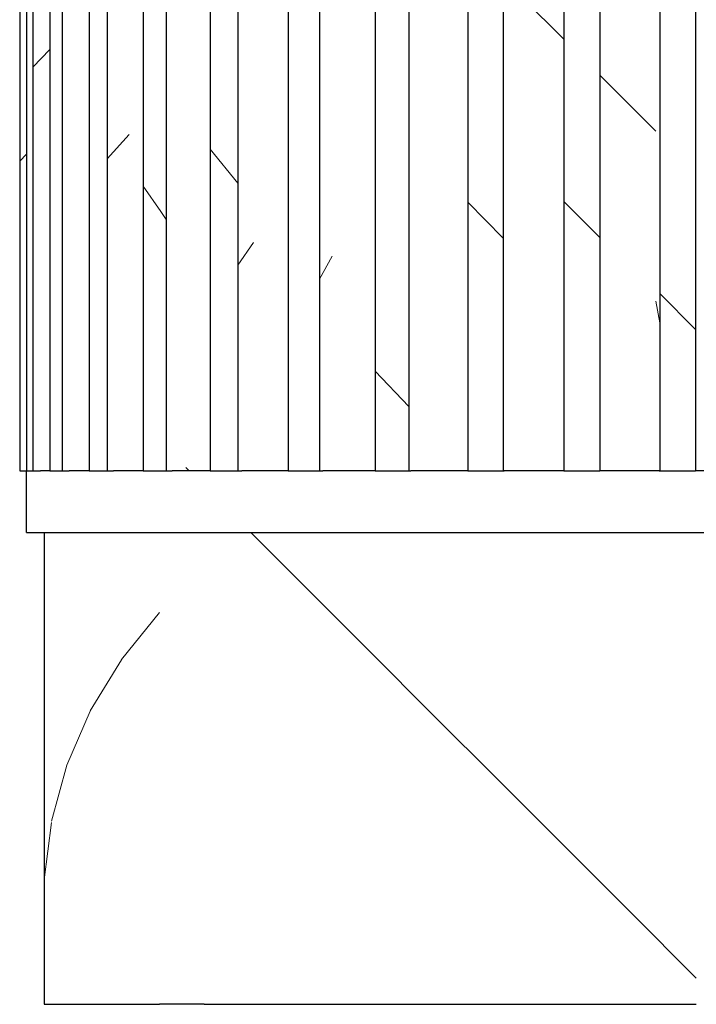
# Model space of a CAD drawing. Header units: millimetres. Extents: x -13131571 to -13125242, y -52286 to -49344.
# Tile 17 of 34: x -13126499 to -13126439, y -52076 to -51990. Entities that reach past the tile are written whole.
import ezdxf

# ---------------------------------------------------------------- set-up
doc = ezdxf.new("R2010")
doc.units = ezdxf.units.MM
doc.header["$MEASUREMENT"] = 0
doc.layers.add('FACADE latérale Meuble 8_6_0', color=7, linetype='Continuous')
pattern_1 = [(60.89434, (-13111829.713, -52086.485), (-19.683105, 35.35534), [])]
pattern_2 = [(50.98553, (-13154646.71, -52086.485), (-28.64497, 35.35534), [])]
pattern_3 = [(55.1063, (-13128948.21, -52086.485), (-24.6584, 35.35534), [])]
pattern_4 = [(46.33649, (-13218726.163, -52086.485), (-33.74324, 35.35534), [])]
pattern_5 = [(68.69542, (-13105356.498, -52086.485), (-13.787725, 35.35534), [])]
pattern_6 = [(124.724252, (-13245566.45, -52086.485), (24.503344, 35.355339), [])]
pattern_7 = [(78.54947, (-13110309.195, -52086.485), (-7.161339, 35.355339), [])]
pattern_8 = [(51.03865, (-13210172.517, -52086.485), (-28.590724, 35.35534), [])]
pattern_9 = [(135, (-13273727.386, -52086.485), (35.355339, 35.355339), [])]
pattern_10 = [(58.65672, (-13189515.372, -52086.485), (-21.53298, 35.35534), [])]
pattern_11 = [(74.58783, (-13155020.325, -52086.485), (-9.746565, 35.355339), [])]
pattern_12 = [(66.51689, (-13171450.233, -52086.485), (-15.360546, 35.355339), [])]
pattern_13 = [(82.80563, (-13139557.853, -52086.485), (-4.4628886, 35.355339), [])]
pattern_14 = [(135, (-13273727.386, -52086.485), (35.355339, 35.355339), [])]
pattern_15 = [(135, (-13273727.386, -52086.485), (35.355339, 35.355339), [])]
pattern_16 = [(135, (-13273727.386, -52086.485), (35.355339, 35.355339), [])]
pattern_17 = [(135, (-13273727.386, -52086.485), (35.355339, 35.355339), [])]
pattern_18 = [(135, (-13273727.386, -52086.485), (35.355339, 35.355339), [])]
pattern_19 = [(135, (-13273727.386, -52086.485), (35.355339, 35.355339), [])]
pattern_20 = [(135, (-13273727.386, -52086.485), (35.355339, 35.355339), [])]

msp = doc.modelspace()

# ---------------------------------------------------------------- hatches: boundary and pattern name
at = {"layer": 'FACADE latérale Meuble 8_6_0', "linetype": 'Continuous', "lineweight": 5}
h = msp.add_hatch(dxfattribs=at)
h.set_pattern_fill('Brique_1_0006', color=1, style=0, pattern_type=2)
h.set_pattern_definition([(135, (-13273727.386, -52076.485), (35.355339, 35.355339), [])])
h.paths.add_polyline_path([(-13126471.209, -51701.727), (-13126468.407, -51701.727), (-13126468.407, -51752.527), (-13126471.209, -51752.527), (-13126471.209, -52029.713), (-13126467.889, -52029.713), (-13126467.889, -51426.595), (-13126471.209, -51426.595)])
h = msp.add_hatch(dxfattribs=at)
h.set_pattern_fill('Brique_1_0006', color=1, style=0, pattern_type=2)
h.set_pattern_definition([(135, (-13273727.386, -52076.485), (35.355339, 35.355339), [])])
h.paths.add_polyline_path([(-13126467.453, -51426.595), (-13126467.889, -51426.595), (-13126467.889, -52029.713), (-13126467.453, -52029.713)])
h = msp.add_hatch(dxfattribs=at)
h.set_pattern_fill('Brique_1_0006', color=1, style=0, pattern_type=2)
h.set_pattern_definition([(133.614975, (-13294835.38, -52086.485), (33.686059, 35.355339), [])])
h.paths.add_polyline_path([(-13126464.493, -51426.595), (-13126467.453, -51426.595), (-13126467.453, -52029.713), (-13126464.493, -52029.713)])
h = msp.add_hatch(dxfattribs=at)
h.set_pattern_fill('Brique_1_0006', color=1, style=0, pattern_type=2)
h.set_pattern_definition(pattern_5)
h.paths.add_polyline_path([(-13126464.493, -51426.595), (-13126464.493, -52029.713), (-13126463.726, -52029.713), (-13126463.726, -51426.595)])
h = msp.add_hatch(dxfattribs=at)
h.set_pattern_fill('Brique_1_0006', color=1, style=0, pattern_type=2)
h.set_pattern_definition(pattern_5)
h.paths.add_polyline_path([(-13126464.493, -51426.595), (-13126464.493, -52029.713), (-13126463.726, -52029.713), (-13126463.726, -51426.595)])
h = msp.add_hatch(dxfattribs=at)
h.set_pattern_fill('Brique_1_0006', color=1, style=0, pattern_type=2)
h.set_pattern_definition([(135, (-13273727.386, -52076.485), (35.355339, 35.355339), [])])
h.paths.add_polyline_path([(-13126463.726, -52029.713), (-13126462.371, -52029.713), (-13126462.371, -51426.595), (-13126463.726, -51426.595)])
h = msp.add_hatch(dxfattribs=at)
h.set_pattern_fill('Brique_1_0006', color=1, style=0, pattern_type=2)
h.set_pattern_definition([(135, (-13273727.386, -52076.485), (35.355339, 35.355339), [])])
h.paths.add_polyline_path([(-13126462.371, -51426.595), (-13126463.726, -51426.595), (-13126463.726, -52029.713), (-13126462.371, -52029.713), (-13126462.371, -51710.263), (-13126462.921, -51709.485), (-13126462.921, -51473.86), (-13126462.371, -51473.629)])
h = msp.add_hatch(dxfattribs=at)
h.set_pattern_fill('Brique_1_0006', color=1, style=0, pattern_type=2)
h.set_pattern_definition([(135, (-13273727.386, -52076.485), (35.355339, 35.355339), [])])
h.paths.add_polyline_path([(-13126459.316, -51426.595), (-13126462.371, -51426.595), (-13126462.371, -52029.713), (-13126459.316, -52029.713)])
h = msp.add_hatch(dxfattribs=at)
h.set_pattern_fill('Brique_1_0006', color=1, style=0, pattern_type=2)
h.set_pattern_definition([(134.657126, (-13289874.403, -52086.485), (34.9347, 35.355339), [])])
h.paths.add_polyline_path([(-13126456.213, -51426.595), (-13126459.316, -51426.595), (-13126459.316, -52029.713), (-13126456.213, -52029.713)])
h = msp.add_hatch(dxfattribs=at)
h.set_pattern_fill('Brique_1_0006', color=1, style=0, pattern_type=2)
h.set_pattern_definition(pattern_7)
h.paths.add_polyline_path([(-13126455.824, -51426.595), (-13126456.213, -51426.595), (-13126456.213, -52029.713), (-13126455.824, -52029.713)])
h = msp.add_hatch(dxfattribs=at)
h.set_pattern_fill('Brique_1_0006', color=1, style=0, pattern_type=2)
h.set_pattern_definition(pattern_7)
h.paths.add_polyline_path([(-13126455.824, -51426.595), (-13126456.213, -51426.595), (-13126456.213, -52029.713), (-13126455.824, -52029.713)])
h = msp.add_hatch(dxfattribs=at)
h.set_pattern_fill('Brique_1_0006', color=1, style=0, pattern_type=2)
h.set_pattern_definition([(135, (-13273727.386, -52076.485), (35.355339, 35.355339), [])])
h.paths.add_polyline_path([(-13126455.824, -52029.713), (-13126450.899, -52029.713), (-13126450.899, -51426.595), (-13126455.824, -51426.595)])
h = msp.add_hatch(dxfattribs=at)
h.set_pattern_fill('Brique_1_0006', color=1, style=0, pattern_type=2)
h.set_pattern_definition([(135, (-13273727.386, -52076.485), (35.355339, 35.355339), [])])
h.paths.add_polyline_path([(-13126455.824, -51426.595), (-13126455.824, -52029.713), (-13126450.899, -52029.713), (-13126450.899, -51726.487), (-13126454.429, -51721.495), (-13126454.429, -51471.953), (-13126450.899, -51471.609), (-13126450.899, -51426.595)])
h = msp.add_hatch(dxfattribs=at)
h.set_pattern_fill('Brique_1_0006', color=1, style=0, pattern_type=2)
h.set_pattern_definition([(134.999903, (-13274084.683, -52086.485), (35.355219, 35.355339), [])])
h.paths.add_polyline_path([(-13126447.746, -51426.595), (-13126450.899, -51426.595), (-13126450.899, -52029.713), (-13126447.746, -52029.713)])
h = msp.add_hatch(dxfattribs=at)
h.set_pattern_fill('Brique_1_0006', color=1, style=0, pattern_type=2)
h.set_pattern_definition([(135, (-13273727.386, -52076.485), (35.355339, 35.355339), [])])
h.paths.add_polyline_path([(-13126445.016, -51426.595), (-13126447.739, -51426.595), (-13126447.739, -52029.713), (-13126445.016, -52029.713)])
h = msp.add_hatch(dxfattribs=at)
h.set_pattern_fill('Brique_1_0006', color=1, style=0, pattern_type=2)
h.set_pattern_definition([(135, (-13273727.386, -52076.485), (35.355339, 35.355339), [])])
h.paths.add_polyline_path([(-13126447.739, -51426.595), (-13126447.739, -52029.713), (-13126445.016, -52029.713), (-13126445.016, -51734.807), (-13126445.715, -51733.819), (-13126445.715, -51471.895), (-13126445.016, -51471.934), (-13126445.016, -51426.595)])
h = msp.add_hatch(dxfattribs=at)
h.set_pattern_fill('Brique_1_0006', color=1, style=0, pattern_type=2)
h.set_pattern_definition([(135, (-13273727.386, -52076.485), (35.355339, 35.355339), [])])
h.paths.add_polyline_path([(-13126445.016, -52029.713), (-13126442.829, -52029.713), (-13126442.829, -51426.595), (-13126445.016, -51426.595)])
h = msp.add_hatch(dxfattribs=at)
h.set_pattern_fill('Brique_1_0006', color=1, style=0, pattern_type=2)
h.set_pattern_definition([(101.07989, (-13150799.74, -52086.485), (6.923556, 35.355339), [])])
h.paths.add_polyline_path([(-13126442.829, -51426.595), (-13126442.829, -52029.713), (-13126442.457, -52029.713), (-13126442.457, -51426.595)])
h = msp.add_hatch(dxfattribs=at)
h.set_pattern_fill('Brique_1_0006', color=1, style=0, pattern_type=2)
h.set_pattern_definition([(134.68015, (-13249370.1, -52086.485), (34.96279, 35.35534), [])])
h.paths.add_polyline_path([(-13126439.35, -51426.595), (-13126442.457, -51426.595), (-13126442.457, -52029.713), (-13126439.35, -52029.713)])
h = msp.add_hatch(dxfattribs=at)
h.set_pattern_fill('Brique_1_0006', color=1, style=0, pattern_type=2)
h.set_pattern_definition([(135, (-13273727.386, -52076.485), (35.355339, 35.355339), [])])
h.paths.add_polyline_path([(-13126439.268, -51426.595), (-13126439.35, -52029.713)])
h = msp.add_hatch(dxfattribs=at)
h.set_pattern_fill('Brique_1_0006', color=1, style=0, pattern_type=2)
h.set_pattern_definition([(135, (-13273727.386, -52076.485), (35.355339, 35.355339), [])])
h.paths.add_polyline_path([(-13126439.268, -51426.595), (-13126439.35, -52029.713)])
h = msp.add_hatch(dxfattribs=at)
h.set_pattern_fill('Brique_1_0006', color=1, style=0, pattern_type=2)
h.set_pattern_definition([(135, (-13273727.386, -52076.485), (35.355339, 35.355339), [])])
h.paths.add_polyline_path([(-13126468.407, -51752.527), (-13126471.209, -51752.527), (-13126471.209, -52029.713), (-13126467.889, -52029.713), (-13126467.889, -51702.459), (-13126468.407, -51701.727)])
h = msp.add_hatch(dxfattribs=at)
h.set_pattern_fill('Brique_1_0006', color=1, style=0, pattern_type=2)
h.set_pattern_definition([(135, (-13273727.386, -52076.485), (35.355339, 35.355339), [])])
h.paths.add_polyline_path([(-13126467.453, -51703.076), (-13126467.889, -51702.459), (-13126467.889, -52029.713), (-13126467.453, -52029.713)])
h = msp.add_hatch(dxfattribs=at)
h.set_pattern_fill('Brique_1_0006', color=1, style=0, pattern_type=2)
h.set_pattern_definition([(133.614975, (-13294835.38, -52086.485), (33.686059, 35.355339), [])])
h.paths.add_polyline_path([(-13126467.453, -51703.076), (-13126467.453, -52029.713), (-13126464.493, -52029.713), (-13126464.493, -51707.262)])
h = msp.add_hatch(dxfattribs=at)
h.set_pattern_fill('Brique_1_0006', color=1, style=0, pattern_type=2)
h.set_pattern_definition([(134.999903, (-13274084.683, -52086.485), (35.355219, 35.355339), [])])
h.paths.add_polyline_path([(-13126450.899, -52029.713), (-13126447.746, -52029.713), (-13126447.746, -51702.522), (-13126450.899, -51704.746)])
h = msp.add_hatch(dxfattribs=at)
h.set_pattern_fill('Brique_1_0006', color=1, style=0, pattern_type=2)
h.set_pattern_definition([(134.657126, (-13289874.403, -52086.485), (34.9347, 35.355339), [])])
h.paths.add_polyline_path([(-13126456.213, -51708.305), (-13126459.316, -51710.157), (-13126459.316, -52029.713), (-13126456.213, -52029.713)])
h = msp.add_hatch(dxfattribs=at)
h.set_pattern_fill('Brique_1_0006', color=1, style=0, pattern_type=2)
h.set_pattern_definition([(135, (-13273727.386, -52076.485), (35.355339, 35.355339), [])])
h.paths.add_polyline_path([(-13126462.371, -52029.713), (-13126459.316, -52029.713), (-13126459.316, -51714.583), (-13126462.371, -51710.263)])
h = msp.add_hatch(dxfattribs=at)
h.set_pattern_fill('Brique_1_0006', color=1, style=0, pattern_type=2)
h.set_pattern_definition([(135, (-13273727.386, -52076.485), (35.355339, 35.355339), [])])
h.paths.add_polyline_path([(-13126445.016, -52029.713), (-13126442.829, -52029.713), (-13126442.829, -51737.9), (-13126445.016, -51734.807)])
h = msp.add_hatch(dxfattribs=at)
h.set_pattern_fill('Brique_1_0006', color=1, style=0, pattern_type=2)
h.set_pattern_definition([(101.07989, (-13150799.74, -52086.485), (6.923556, 35.355339), [])])
h.paths.add_polyline_path([(-13126442.829, -52029.713), (-13126442.457, -52029.713), (-13126442.457, -51738.426), (-13126442.829, -51737.9)])
h = msp.add_hatch(dxfattribs=at)
h.set_pattern_fill('Brique_1_0006', color=1, style=0, pattern_type=2)
h.set_pattern_definition([(134.68015, (-13249370.1, -52086.485), (34.96279, 35.35534), [])])
h.paths.add_polyline_path([(-13126442.457, -52029.713), (-13126439.35, -52029.713), (-13126439.35, -51742.82), (-13126442.457, -51738.426)])
h = msp.add_hatch(dxfattribs=at)
h.set_pattern_fill('Brique_1_0006', color=1, style=0, pattern_type=2)
h.set_pattern_definition([(45.000097, (-13274084.544, -52086.485), (-35.355219, 35.355339), [])])
h.paths.add_polyline_path([(-13126498.628, -51752.527), (-13126498.628, -52029.713), (-13126498.025, -52029.713), (-13126498.025, -51752.527)])
h = msp.add_hatch(dxfattribs=at)
h.set_pattern_fill('Brique_1_0006', color=1, style=0, pattern_type=2)
h.set_pattern_definition([(45.000097, (-13274084.544, -52086.485), (-35.355219, 35.355339), [])])
h.paths.add_polyline_path([(-13126498.628, -51752.527), (-13126498.628, -52029.713), (-13126498.025, -52029.713), (-13126498.025, -51752.527)])
h = msp.add_hatch(dxfattribs=at)
h.set_pattern_fill('Brique_1_0006', color=1, style=0, pattern_type=2)
h.set_pattern_definition([(101.07989, (-13150846.906, -52086.485), (6.923556, 35.355339), [])])
h.paths.add_polyline_path([(-13126497.487, -51752.527), (-13126498.025, -51752.527), (-13126498.025, -52029.713), (-13126497.487, -52029.713)])
h = msp.add_hatch(dxfattribs=at)
h.set_pattern_fill('Brique_1_0006', color=1, style=0, pattern_type=2)
h.set_pattern_definition([(101.07989, (-13150846.906, -52086.485), (6.923556, 35.355339), [])])
h.paths.add_polyline_path([(-13126497.487, -51752.527), (-13126498.025, -51752.527), (-13126498.025, -52029.713), (-13126497.487, -52029.713)])
h = msp.add_hatch(dxfattribs=at)
h.set_pattern_fill('Brique_1_0006', color=1, style=0, pattern_type=2)
h.set_pattern_definition([(45.31985, (-13249377.966, -52086.485), (-34.96279, 35.35534), [])])
h.paths.add_polyline_path([(-13126497.487, -51752.527), (-13126497.487, -52029.713), (-13126495.974, -52029.713), (-13126495.974, -51752.527)])
h = msp.add_hatch(dxfattribs=at)
h.set_pattern_fill('Brique_1_0006', color=1, style=0, pattern_type=2)
h.set_pattern_definition([(45.31985, (-13249377.966, -52086.485), (-34.96279, 35.35534), [])])
h.paths.add_polyline_path([(-13126497.487, -51752.527), (-13126497.487, -52029.713), (-13126495.974, -52029.713), (-13126495.974, -51752.527)])
h = msp.add_hatch(dxfattribs=at)
h.set_pattern_fill('Brique_1_0006', color=1, style=0, pattern_type=2)
h.set_pattern_definition([(110.997836, (-13181496.127, -52086.485), (13.570111, 35.355339), [])])
h.paths.add_polyline_path([(-13126494.904, -51752.527), (-13126495.974, -51752.527), (-13126495.974, -52029.713), (-13126494.904, -52029.713)])
h = msp.add_hatch(dxfattribs=at)
h.set_pattern_fill('Brique_1_0006', color=1, style=0, pattern_type=2)
h.set_pattern_definition([(110.997836, (-13181496.127, -52086.485), (13.570111, 35.355339), [])])
h.paths.add_polyline_path([(-13126494.904, -51752.527), (-13126495.974, -51752.527), (-13126495.974, -52029.713), (-13126494.904, -52029.713)])
h = msp.add_hatch(dxfattribs=at)
h.set_pattern_fill('Brique_1_0006', color=1, style=0, pattern_type=2)
h.set_pattern_definition(pattern_4)
h.paths.add_polyline_path([(-13126494.904, -51752.527), (-13126494.904, -52029.713), (-13126492.822, -52029.713), (-13126492.822, -51752.527)])
h = msp.add_hatch(dxfattribs=at)
h.set_pattern_fill('Brique_1_0006', color=1, style=0, pattern_type=2)
h.set_pattern_definition(pattern_4)
h.paths.add_polyline_path([(-13126494.904, -51752.527), (-13126494.904, -52029.713), (-13126492.822, -52029.713), (-13126492.822, -51752.527)])
h = msp.add_hatch(dxfattribs=at)
h.set_pattern_fill('Brique_1_0006', color=1, style=0, pattern_type=2)
h.set_pattern_definition([(66.51689, (-13171448.578, -52076.485), (-15.360546, 35.355339), [])])
h.paths.add_polyline_path([(-13126492.528, -51752.527), (-13126492.822, -51752.527), (-13126492.822, -52029.713), (-13126492.528, -52029.713)])
h = msp.add_hatch(dxfattribs=at)
h.set_pattern_fill('Brique_1_0006', color=1, style=0, pattern_type=2)
h.set_pattern_definition([(66.51689, (-13171448.578, -52076.485), (-15.360546, 35.355339), [])])
h.paths.add_polyline_path([(-13126492.528, -51752.527), (-13126492.822, -51752.527), (-13126492.822, -52029.713), (-13126492.528, -52029.713)])
h = msp.add_hatch(dxfattribs=at)
h.set_pattern_fill('Brique_1_0006', color=1, style=0, pattern_type=2)
h.set_pattern_definition([(118.87192, (-13214391.832, -52086.485), (19.494594, 35.355339), [])])
h.paths.add_polyline_path([(-13126490.96, -51752.527), (-13126492.528, -51752.527), (-13126492.528, -52029.713), (-13126490.96, -52029.713)])
h = msp.add_hatch(dxfattribs=at)
h.set_pattern_fill('Brique_1_0006', color=1, style=0, pattern_type=2)
h.set_pattern_definition([(118.87192, (-13214391.832, -52086.485), (19.494594, 35.355339), [])])
h.paths.add_polyline_path([(-13126490.96, -51752.527), (-13126492.528, -51752.527), (-13126492.528, -52029.713), (-13126490.96, -52029.713)])
h = msp.add_hatch(dxfattribs=at)
h.set_pattern_fill('Brique_1_0006', color=1, style=0, pattern_type=2)
h.set_pattern_definition([(48.1597, (-13185826.513, -52086.485), (-31.6561, 35.35534), [])])
h.paths.add_polyline_path([(-13126490.96, -51752.527), (-13126490.96, -52029.713), (-13126489.038, -52029.713), (-13126489.038, -51752.527)])
h = msp.add_hatch(dxfattribs=at)
h.set_pattern_fill('Brique_1_0006', color=1, style=0, pattern_type=2)
h.set_pattern_definition([(48.1597, (-13185826.513, -52086.485), (-31.6561, 35.35534), [])])
h.paths.add_polyline_path([(-13126490.96, -51752.527), (-13126490.96, -52029.713), (-13126489.038, -52029.713), (-13126489.038, -51752.527)])
h = msp.add_hatch(dxfattribs=at)
h.set_pattern_fill('Brique_1_0006', color=1, style=0, pattern_type=2)
h.set_pattern_definition([(51.03865, (-13210170.61, -52076.485), (-28.590724, 35.35534), [])])
h.paths.add_polyline_path([(-13126489.038, -52029.713), (-13126487.792, -52029.713), (-13126487.792, -51752.527), (-13126489.038, -51752.527)])
h = msp.add_hatch(dxfattribs=at)
h.set_pattern_fill('Brique_1_0006', color=1, style=0, pattern_type=2)
h.set_pattern_definition([(51.03865, (-13210170.61, -52076.485), (-28.590724, 35.35534), [])])
h.paths.add_polyline_path([(-13126489.038, -52029.713), (-13126487.792, -52029.713), (-13126487.792, -51752.527), (-13126489.038, -51752.527)])
h = msp.add_hatch(dxfattribs=at)
h.set_pattern_fill('Brique_1_0006', color=1, style=0, pattern_type=2)
h.set_pattern_definition(pattern_6)
h.paths.add_polyline_path([(-13126486.255, -51752.527), (-13126487.792, -51752.527), (-13126487.792, -52029.713), (-13126486.255, -52029.713)])
h = msp.add_hatch(dxfattribs=at)
h.set_pattern_fill('Brique_1_0006', color=1, style=0, pattern_type=2)
h.set_pattern_definition(pattern_6)
h.paths.add_polyline_path([(-13126486.255, -51752.527), (-13126487.792, -51752.527), (-13126487.792, -52029.713), (-13126486.255, -52029.713)])
h = msp.add_hatch(dxfattribs=at)
h.set_pattern_fill('Brique_1_0006', color=1, style=0, pattern_type=2)
h.set_pattern_definition([(124.724252, (-13245566.45, -52086.485), (24.503344, 35.355339), [])])
h.paths.add_polyline_path([(-13126486.255, -51752.527), (-13126486.255, -52029.713), (-13126485.773, -52029.713), (-13126485.773, -51752.527)])
h = msp.add_hatch(dxfattribs=at)
h.set_pattern_fill('Brique_1_0006', color=1, style=0, pattern_type=2)
h.set_pattern_definition([(124.724252, (-13245566.45, -52086.485), (24.503344, 35.355339), [])])
h.paths.add_polyline_path([(-13126486.255, -51752.527), (-13126486.255, -52029.713), (-13126485.773, -52029.713), (-13126485.773, -51752.527)])
h = msp.add_hatch(dxfattribs=at)
h.set_pattern_fill('Brique_1_0006', color=1, style=0, pattern_type=2)
h.set_pattern_definition([(50.98553, (-13154646.71, -52086.485), (-28.64497, 35.35534), [])])
h.paths.add_polyline_path([(-13126485.773, -51752.527), (-13126485.773, -52029.713), (-13126485.08, -52029.713), (-13126485.08, -51752.527)])
h = msp.add_hatch(dxfattribs=at)
h.set_pattern_fill('Brique_1_0006', color=1, style=0, pattern_type=2)
h.set_pattern_definition([(50.98553, (-13154646.71, -52086.485), (-28.64497, 35.35534), [])])
h.paths.add_polyline_path([(-13126485.773, -51752.527), (-13126485.773, -52029.713), (-13126485.08, -52029.713), (-13126485.08, -51752.527)])
h = msp.add_hatch(dxfattribs=at)
h.set_pattern_fill('Brique_1_0006', color=1, style=0, pattern_type=2)
h.set_pattern_definition(pattern_2)
h.paths.add_polyline_path([(-13126485.08, -51752.527), (-13126485.08, -52029.713), (-13126484.048, -52029.713), (-13126484.048, -51752.527)])
h = msp.add_hatch(dxfattribs=at)
h.set_pattern_fill('Brique_1_0006', color=1, style=0, pattern_type=2)
h.set_pattern_definition(pattern_2)
h.paths.add_polyline_path([(-13126485.08, -51752.527), (-13126485.08, -52029.713), (-13126484.048, -52029.713), (-13126484.048, -51752.527)])
h = msp.add_hatch(dxfattribs=at)
h.set_pattern_fill('Brique_1_0006', color=1, style=0, pattern_type=2)
h.set_pattern_definition([(135, (-13273727.386, -52076.485), (35.355339, 35.355339), [])])
h.paths.add_polyline_path([(-13126484.048, -51752.527), (-13126484.048, -52029.713), (-13126482.433, -52029.713), (-13126482.433, -51752.527)])
h = msp.add_hatch(dxfattribs=at)
h.set_pattern_fill('Brique_1_0006', color=1, style=0, pattern_type=2)
h.set_pattern_definition([(135, (-13273727.386, -52076.485), (35.355339, 35.355339), [])])
h.paths.add_polyline_path([(-13126484.048, -51752.527), (-13126484.048, -52029.713), (-13126482.433, -52029.713), (-13126482.433, -51752.527)])
h = msp.add_hatch(dxfattribs=at)
h.set_pattern_fill('Brique_1_0006', color=1, style=0, pattern_type=2)
h.set_pattern_definition([(135, (-13273727.386, -52076.485), (35.355339, 35.355339), [])])
h.paths.add_polyline_path([(-13126482.433, -52029.713), (-13126481.91, -52029.713), (-13126481.91, -51752.527), (-13126482.433, -51752.527)])
h = msp.add_hatch(dxfattribs=at)
h.set_pattern_fill('Brique_1_0006', color=1, style=0, pattern_type=2)
h.set_pattern_definition([(135, (-13273727.386, -52076.485), (35.355339, 35.355339), [])])
h.paths.add_polyline_path([(-13126482.433, -52029.713), (-13126481.91, -52029.713), (-13126481.91, -51752.527), (-13126482.433, -51752.527)])
h = msp.add_hatch(dxfattribs=at)
h.set_pattern_fill('Brique_1_0006', color=1, style=0, pattern_type=2)
h.set_pattern_definition([(128.895995, (-13271258.677, -52086.485), (28.524082, 35.355339), [])])
h.paths.add_polyline_path([(-13126479.501, -51752.527), (-13126481.91, -51752.527), (-13126481.91, -52029.713), (-13126479.501, -52029.713)])
h = msp.add_hatch(dxfattribs=at)
h.set_pattern_fill('Brique_1_0006', color=1, style=0, pattern_type=2)
h.set_pattern_definition([(128.895995, (-13271258.677, -52086.485), (28.524082, 35.355339), [])])
h.paths.add_polyline_path([(-13126479.501, -51752.527), (-13126481.91, -51752.527), (-13126481.91, -52029.713), (-13126479.501, -52029.713)])
h = msp.add_hatch(dxfattribs=at)
h.set_pattern_fill('Brique_1_0006', color=1, style=0, pattern_type=2)
h.set_pattern_definition(pattern_3)
h.paths.add_polyline_path([(-13126479.501, -51752.527), (-13126479.501, -52029.713), (-13126478.104, -52029.713), (-13126478.104, -51752.527)])
h = msp.add_hatch(dxfattribs=at)
h.set_pattern_fill('Brique_1_0006', color=1, style=0, pattern_type=2)
h.set_pattern_definition(pattern_3)
h.paths.add_polyline_path([(-13126479.501, -51752.527), (-13126479.501, -52029.713), (-13126478.104, -52029.713), (-13126478.104, -51752.527)])
h = msp.add_hatch(dxfattribs=at)
h.set_pattern_fill('Brique_1_0006', color=1, style=0, pattern_type=2)
h.set_pattern_definition([(135, (-13273727.386, -52076.485), (35.355339, 35.355339), [])])
h.paths.add_polyline_path([(-13126478.104, -52029.713), (-13126478, -51752.527)])
h = msp.add_hatch(dxfattribs=at)
h.set_pattern_fill('Brique_1_0006', color=1, style=0, pattern_type=2)
h.set_pattern_definition([(135, (-13273727.386, -52076.485), (35.355339, 35.355339), [])])
h.paths.add_polyline_path([(-13126478.104, -52029.713), (-13126478, -51752.527)])
h = msp.add_hatch(dxfattribs=at)
h.set_pattern_fill('Brique_1_0006', color=1, style=0, pattern_type=2)
h.set_pattern_definition([(135, (-13273727.386, -52076.485), (35.355339, 35.355339), [])])
h.paths.add_polyline_path([(-13126475.061, -51752.527), (-13126478, -51752.527), (-13126478, -52029.713), (-13126475.061, -52029.713)])
h = msp.add_hatch(dxfattribs=at)
h.set_pattern_fill('Brique_1_0006', color=1, style=0, pattern_type=2)
h.set_pattern_definition([(135, (-13273727.386, -52076.485), (35.355339, 35.355339), [])])
h.paths.add_polyline_path([(-13126475.061, -51752.527), (-13126478, -51752.527), (-13126478, -52029.713), (-13126475.061, -52029.713)])
h = msp.add_hatch(dxfattribs=at)
h.set_pattern_fill('Brique_1_0006', color=1, style=0, pattern_type=2)
h.set_pattern_definition([(131.761026, (-13288370.01, -52086.485), (31.568073, 35.355339), [])])
h.paths.add_polyline_path([(-13126472.336, -51752.527), (-13126475.061, -51752.527), (-13126475.061, -52029.713), (-13126472.336, -52029.713)])
h = msp.add_hatch(dxfattribs=at)
h.set_pattern_fill('Brique_1_0006', color=1, style=0, pattern_type=2)
h.set_pattern_definition([(131.761026, (-13288370.01, -52086.485), (31.568073, 35.355339), [])])
h.paths.add_polyline_path([(-13126472.336, -51752.527), (-13126475.061, -51752.527), (-13126475.061, -52029.713), (-13126472.336, -52029.713)])
h = msp.add_hatch(dxfattribs=at)
h.set_pattern_fill('Brique_1_0006', color=1, style=0, pattern_type=2)
h.set_pattern_definition(pattern_1)
h.paths.add_polyline_path([(-13126472.336, -51752.527), (-13126472.336, -52029.713), (-13126471.209, -52029.713), (-13126471.209, -51752.527)])
h = msp.add_hatch(dxfattribs=at)
h.set_pattern_fill('Brique_1_0006', color=1, style=0, pattern_type=2)
h.set_pattern_definition(pattern_1)
h.paths.add_polyline_path([(-13126472.336, -51752.527), (-13126472.336, -52029.713), (-13126471.209, -52029.713), (-13126471.209, -51752.527)])
h = msp.add_hatch(dxfattribs=at)
h.set_pattern_fill('Brique_1_0006', color=1, style=0, pattern_type=2)
h.set_pattern_definition(pattern_13)
h.paths.add_polyline_path([(-13126498.045, -52035.112), (-13126497.384, -52035.112), (-13126497.384, -52029.713), (-13126498.045, -52029.713)])
h = msp.add_hatch(dxfattribs=at)
h.set_pattern_fill('Brique_1_0006', color=1, style=0, pattern_type=2)
h.set_pattern_definition(pattern_13)
h.paths.add_polyline_path([(-13126498.045, -52035.112), (-13126497.384, -52035.112), (-13126497.384, -52029.713), (-13126498.045, -52029.713)])
h = msp.add_hatch(dxfattribs=at)
h.set_pattern_fill('Brique_1_0006', color=1, style=0, pattern_type=2)
h.set_pattern_definition(pattern_11)
h.paths.add_polyline_path([(-13126497.384, -52035.112), (-13126495.973, -52035.112), (-13126495.973, -52029.713), (-13126497.384, -52029.713)])
h = msp.add_hatch(dxfattribs=at)
h.set_pattern_fill('Brique_1_0006', color=1, style=0, pattern_type=2)
h.set_pattern_definition(pattern_11)
h.paths.add_polyline_path([(-13126497.384, -52035.112), (-13126495.973, -52035.112), (-13126495.973, -52029.713), (-13126497.384, -52029.713)])
h = msp.add_hatch(dxfattribs=at)
h.set_pattern_fill('Brique_1_0006', color=1, style=0, pattern_type=2)
h.set_pattern_definition(pattern_12)
h.paths.add_polyline_path([(-13126495.973, -52035.112), (-13126493.833, -52035.112), (-13126493.833, -52029.713), (-13126495.973, -52029.713)])
h = msp.add_hatch(dxfattribs=at)
h.set_pattern_fill('Brique_1_0006', color=1, style=0, pattern_type=2)
h.set_pattern_definition(pattern_12)
h.paths.add_polyline_path([(-13126495.973, -52035.112), (-13126493.833, -52035.112), (-13126493.833, -52029.713), (-13126495.973, -52029.713)])
h = msp.add_hatch(dxfattribs=at)
h.set_pattern_fill('Brique_1_0006', color=1, style=0, pattern_type=2)
h.set_pattern_definition(pattern_10)
h.paths.add_polyline_path([(-13126493.833, -52035.112), (-13126490.999, -52035.112), (-13126490.999, -52029.713), (-13126493.833, -52029.713)])
h = msp.add_hatch(dxfattribs=at)
h.set_pattern_fill('Brique_1_0006', color=1, style=0, pattern_type=2)
h.set_pattern_definition(pattern_10)
h.paths.add_polyline_path([(-13126493.833, -52035.112), (-13126490.999, -52035.112), (-13126490.999, -52029.713), (-13126493.833, -52029.713)])
h = msp.add_hatch(dxfattribs=at)
h.set_pattern_fill('Brique_1_0006', color=1, style=0, pattern_type=2)
h.set_pattern_definition(pattern_8)
h.paths.add_polyline_path([(-13126490.999, -52035.112), (-13126487.515, -52035.112), (-13126487.515, -52029.713), (-13126490.999, -52029.713)])
h = msp.add_hatch(dxfattribs=at)
h.set_pattern_fill('Brique_1_0006', color=1, style=0, pattern_type=2)
h.set_pattern_definition(pattern_8)
h.paths.add_polyline_path([(-13126490.999, -52035.112), (-13126487.515, -52035.112), (-13126487.515, -52029.713), (-13126490.999, -52029.713)])
h = msp.add_hatch(dxfattribs=at)
h.set_pattern_fill('Brique_1_0006', color=1, style=0, pattern_type=2)
h.set_pattern_definition(pattern_9)
h.paths.add_polyline_path([(-13126487.515, -52035.112), (-13126483.435, -52035.112), (-13126483.435, -52029.713), (-13126487.515, -52029.713)])
h = msp.add_hatch(dxfattribs=at)
h.set_pattern_fill('Brique_1_0006', color=1, style=0, pattern_type=2)
h.set_pattern_definition(pattern_9)
h.paths.add_polyline_path([(-13126487.515, -52035.112), (-13126483.435, -52035.112), (-13126483.435, -52029.713), (-13126487.515, -52029.713)])
h = msp.add_hatch(dxfattribs=at)
h.set_pattern_fill('Brique_1_0006', color=1, style=0, pattern_type=2)
h.set_pattern_definition(pattern_19)
h.paths.add_polyline_path([(-13126483.435, -52029.713), (-13126483.435, -52035.112), (-13126478.825, -52035.112), (-13126478.825, -52029.713)])
h = msp.add_hatch(dxfattribs=at)
h.set_pattern_fill('Brique_1_0006', color=1, style=0, pattern_type=2)
h.set_pattern_definition(pattern_19)
h.paths.add_polyline_path([(-13126483.435, -52029.713), (-13126483.435, -52035.112), (-13126478.825, -52035.112), (-13126478.825, -52029.713)])
h = msp.add_hatch(dxfattribs=at)
h.set_pattern_fill('Brique_1_0006', color=1, style=0, pattern_type=2)
h.set_pattern_definition(pattern_17)
h.paths.add_polyline_path([(-13126478.825, -52035.112), (-13126473.757, -52035.112), (-13126473.757, -52029.713), (-13126478.825, -52029.713)])
h = msp.add_hatch(dxfattribs=at)
h.set_pattern_fill('Brique_1_0006', color=1, style=0, pattern_type=2)
h.set_pattern_definition(pattern_17)
h.paths.add_polyline_path([(-13126478.825, -52035.112), (-13126473.757, -52035.112), (-13126473.757, -52029.713), (-13126478.825, -52029.713)])
h = msp.add_hatch(dxfattribs=at)
h.set_pattern_fill('Brique_1_0006', color=1, style=0, pattern_type=2)
h.set_pattern_definition(pattern_18)
h.paths.add_polyline_path([(-13126473.757, -52035.112), (-13126468.31, -52035.112), (-13126468.31, -52029.713), (-13126473.757, -52029.713)])
h = msp.add_hatch(dxfattribs=at)
h.set_pattern_fill('Brique_1_0006', color=1, style=0, pattern_type=2)
h.set_pattern_definition(pattern_18)
h.paths.add_polyline_path([(-13126473.757, -52035.112), (-13126468.31, -52035.112), (-13126468.31, -52029.713), (-13126473.757, -52029.713)])
h = msp.add_hatch(dxfattribs=at)
h.set_pattern_fill('Brique_1_0006', color=1, style=0, pattern_type=2)
h.set_pattern_definition(pattern_16)
h.paths.add_polyline_path([(-13126468.31, -52029.713), (-13126468.31, -52035.112), (-13126462.572, -52035.112), (-13126462.572, -52029.713)])
h = msp.add_hatch(dxfattribs=at)
h.set_pattern_fill('Brique_1_0006', color=1, style=0, pattern_type=2)
h.set_pattern_definition(pattern_16)
h.paths.add_polyline_path([(-13126468.31, -52029.713), (-13126468.31, -52035.112), (-13126462.572, -52035.112), (-13126462.572, -52029.713)])
h = msp.add_hatch(dxfattribs=at)
h.set_pattern_fill('Brique_1_0006', color=1, style=0, pattern_type=2)
h.set_pattern_definition(pattern_14)
h.paths.add_polyline_path([(-13126462.572, -52035.112), (-13126456.631, -52035.112), (-13126456.631, -52029.713), (-13126462.572, -52029.713)])
h = msp.add_hatch(dxfattribs=at)
h.set_pattern_fill('Brique_1_0006', color=1, style=0, pattern_type=2)
h.set_pattern_definition(pattern_14)
h.paths.add_polyline_path([(-13126462.572, -52035.112), (-13126456.631, -52035.112), (-13126456.631, -52029.713), (-13126462.572, -52029.713)])
h = msp.add_hatch(dxfattribs=at)
h.set_pattern_fill('Brique_1_0006', color=1, style=0, pattern_type=2)
h.set_pattern_definition(pattern_15)
h.paths.add_polyline_path([(-13126456.631, -52035.112), (-13126450.583, -52035.112), (-13126450.583, -52029.713), (-13126456.631, -52029.713)])
h = msp.add_hatch(dxfattribs=at)
h.set_pattern_fill('Brique_1_0006', color=1, style=0, pattern_type=2)
h.set_pattern_definition(pattern_15)
h.paths.add_polyline_path([(-13126456.631, -52035.112), (-13126450.583, -52035.112), (-13126450.583, -52029.713), (-13126456.631, -52029.713)])
h = msp.add_hatch(dxfattribs=at)
h.set_pattern_fill('Brique_1_0006', color=1, style=0, pattern_type=2)
h.set_pattern_definition(pattern_20)
h.paths.add_polyline_path([(-13126450.583, -52035.112), (-13126444.522, -52035.112), (-13126444.522, -52029.713), (-13126450.583, -52029.713)])
h = msp.add_hatch(dxfattribs=at)
h.set_pattern_fill('Brique_1_0006', color=1, style=0, pattern_type=2)
h.set_pattern_definition(pattern_20)
h.paths.add_polyline_path([(-13126450.583, -52035.112), (-13126444.522, -52035.112), (-13126444.522, -52029.713), (-13126450.583, -52029.713)])
h = msp.add_hatch(dxfattribs=at)
h.set_pattern_fill('Brique_1_0006', color=1, style=0, pattern_type=2)
h.set_pattern_definition(pattern_16)
h.paths.add_polyline_path([(-13126444.522, -52035.112), (-13126438.544, -52035.112), (-13126438.544, -52029.713), (-13126444.522, -52029.713)])
h = msp.add_hatch(dxfattribs=at)
h.set_pattern_fill('Brique_1_0006', color=1, style=0, pattern_type=2)
h.set_pattern_definition(pattern_16)
h.paths.add_polyline_path([(-13126444.522, -52035.112), (-13126438.544, -52035.112), (-13126438.544, -52029.713), (-13126444.522, -52029.713)])
h = msp.add_hatch(dxfattribs=at)
h.set_pattern_fill('Brique_1_0006', color=1, style=0, pattern_type=2)
h.set_pattern_definition([(82.80563, (-13139556.289, -52076.485), (-4.4628886, 35.355339), [])])
h.paths.add_polyline_path([(-13126496.48, -52035.112), (-13126496.48, -52076.485), (-13126495.845, -52076.485), (-13126495.845, -52035.112)])
h = msp.add_hatch(dxfattribs=at)
h.set_pattern_fill('Brique_1_0006', color=1, style=0, pattern_type=2)
h.set_pattern_definition([(82.80563, (-13139556.289, -52076.485), (-4.4628886, 35.355339), [])])
h.paths.add_polyline_path([(-13126496.48, -52035.112), (-13126496.48, -52076.485), (-13126495.845, -52076.485), (-13126495.845, -52035.112)])
h = msp.add_hatch(dxfattribs=at)
h.set_pattern_fill('Brique_1_0006', color=1, style=0, pattern_type=2)
h.set_pattern_definition([(74.58783, (-13155018.732, -52076.485), (-9.746565, 35.355339), [])])
h.paths.add_polyline_path([(-13126495.845, -52076.485), (-13126494.488, -52076.485), (-13126494.488, -52035.112), (-13126495.845, -52035.112)])
h = msp.add_hatch(dxfattribs=at)
h.set_pattern_fill('Brique_1_0006', color=1, style=0, pattern_type=2)
h.set_pattern_definition([(74.58783, (-13155018.732, -52076.485), (-9.746565, 35.355339), [])])
h.paths.add_polyline_path([(-13126495.845, -52076.485), (-13126494.488, -52076.485), (-13126494.488, -52035.112), (-13126495.845, -52035.112)])
h = msp.add_hatch(dxfattribs=at)
h.set_pattern_fill('Brique_1_0006', color=1, style=0, pattern_type=2)
h.set_pattern_definition([(66.51689, (-13171448.578, -52076.485), (-15.360546, 35.355339), [])])
h.paths.add_polyline_path([(-13126492.431, -52035.112), (-13126494.488, -52035.112), (-13126494.488, -52076.485), (-13126492.431, -52076.485)])
h = msp.add_hatch(dxfattribs=at)
h.set_pattern_fill('Brique_1_0006', color=1, style=0, pattern_type=2)
h.set_pattern_definition([(66.51689, (-13171448.578, -52076.485), (-15.360546, 35.355339), [])])
h.paths.add_polyline_path([(-13126492.431, -52035.112), (-13126494.488, -52035.112), (-13126494.488, -52076.485), (-13126492.431, -52076.485)])
h = msp.add_hatch(dxfattribs=at)
h.set_pattern_fill('Brique_1_0006', color=1, style=0, pattern_type=2)
h.set_pattern_definition([(58.65672, (-13189513.616, -52076.485), (-21.53298, 35.35534), [])])
h.paths.add_polyline_path([(-13126490.999, -52035.112), (-13126492.431, -52035.112), (-13126492.431, -52076.485), (-13126489.706, -52076.485), (-13126489.706, -52035.112)])
h = msp.add_hatch(dxfattribs=at)
h.set_pattern_fill('Brique_1_0006', color=1, style=0, pattern_type=2)
h.set_pattern_definition([(58.65672, (-13189513.616, -52076.485), (-21.53298, 35.35534), [])])
h.paths.add_polyline_path([(-13126490.999, -52035.112), (-13126492.431, -52035.112), (-13126492.431, -52076.485), (-13126489.706, -52076.485), (-13126489.706, -52035.112)])
h = msp.add_hatch(dxfattribs=at)
h.set_pattern_fill('Brique_1_0006', color=1, style=0, pattern_type=2)
h.set_pattern_definition([(51.03865, (-13210170.61, -52076.485), (-28.590724, 35.35534), [])])
h.paths.add_polyline_path([(-13126489.706, -52076.485), (-13126486.355, -52076.485), (-13126486.355, -52035.112), (-13126489.706, -52035.112)])
h = msp.add_hatch(dxfattribs=at)
h.set_pattern_fill('Brique_1_0006', color=1, style=0, pattern_type=2)
h.set_pattern_definition([(51.03865, (-13210170.61, -52076.485), (-28.590724, 35.35534), [])])
h.paths.add_polyline_path([(-13126489.706, -52076.485), (-13126486.355, -52076.485), (-13126486.355, -52035.112), (-13126489.706, -52035.112)])
h = msp.add_hatch(dxfattribs=at)
h.set_pattern_fill('Brique_1_0006', color=1, style=0, pattern_type=2)
h.set_pattern_definition([(135, (-13273727.386, -52076.485), (35.355339, 35.355339), [])])
h.paths.add_polyline_path([(-13126486.355, -52035.112), (-13126486.355, -52076.485), (-13126482.433, -52076.485), (-13126482.433, -52035.112)])
h = msp.add_hatch(dxfattribs=at)
h.set_pattern_fill('Brique_1_0006', color=1, style=0, pattern_type=2)
h.set_pattern_definition([(135, (-13273727.386, -52076.485), (35.355339, 35.355339), [])])
h.paths.add_polyline_path([(-13126486.355, -52035.112), (-13126486.355, -52076.485), (-13126482.433, -52076.485), (-13126482.433, -52035.112)])
h = msp.add_hatch(dxfattribs=at)
h.set_pattern_fill('Brique_1_0006', color=1, style=0, pattern_type=2)
h.set_pattern_definition([(135, (-13273727.386, -52076.485), (35.355339, 35.355339), [])])
h.paths.add_polyline_path([(-13126482.433, -52076.485), (-13126478, -52076.485), (-13126478, -52035.112), (-13126482.433, -52035.112)])
h = msp.add_hatch(dxfattribs=at)
h.set_pattern_fill('Brique_1_0006', color=1, style=0, pattern_type=2)
h.set_pattern_definition([(135, (-13273727.386, -52076.485), (35.355339, 35.355339), [])])
h.paths.add_polyline_path([(-13126482.433, -52076.485), (-13126478, -52076.485), (-13126478, -52035.112), (-13126482.433, -52035.112)])
h = msp.add_hatch(dxfattribs=at)
h.set_pattern_fill('Brique_1_0006', color=1, style=0, pattern_type=2)
h.set_pattern_definition([(135, (-13273727.386, -52076.485), (35.355339, 35.355339), [])])
h.paths.add_polyline_path([(-13126478, -52035.112), (-13126478, -52076.485), (-13126473.126, -52076.485), (-13126473.126, -52035.112)])
h = msp.add_hatch(dxfattribs=at)
h.set_pattern_fill('Brique_1_0006', color=1, style=0, pattern_type=2)
h.set_pattern_definition([(135, (-13273727.386, -52076.485), (35.355339, 35.355339), [])])
h.paths.add_polyline_path([(-13126478, -52035.112), (-13126478, -52076.485), (-13126473.126, -52076.485), (-13126473.126, -52035.112)])
h = msp.add_hatch(dxfattribs=at)
h.set_pattern_fill('Brique_1_0006', color=1, style=0, pattern_type=2)
h.set_pattern_definition([(135, (-13273727.386, -52076.485), (35.355339, 35.355339), [])])
h.paths.add_polyline_path([(-13126473.126, -52076.485), (-13126467.889, -52076.485), (-13126467.889, -52035.112), (-13126473.126, -52035.112)])
h = msp.add_hatch(dxfattribs=at)
h.set_pattern_fill('Brique_1_0006', color=1, style=0, pattern_type=2)
h.set_pattern_definition([(135, (-13273727.386, -52076.485), (35.355339, 35.355339), [])])
h.paths.add_polyline_path([(-13126473.126, -52076.485), (-13126467.889, -52076.485), (-13126467.889, -52035.112), (-13126473.126, -52035.112)])
h = msp.add_hatch(dxfattribs=at)
h.set_pattern_fill('Brique_1_0006', color=1, style=0, pattern_type=2)
h.set_pattern_definition([(135, (-13273727.386, -52076.485), (35.355339, 35.355339), [])])
h.paths.add_polyline_path([(-13126462.371, -52035.112), (-13126467.889, -52035.112), (-13126467.889, -52076.485), (-13126462.371, -52076.485)])
h = msp.add_hatch(dxfattribs=at)
h.set_pattern_fill('Brique_1_0006', color=1, style=0, pattern_type=2)
h.set_pattern_definition([(135, (-13273727.386, -52076.485), (35.355339, 35.355339), [])])
h.paths.add_polyline_path([(-13126462.371, -52035.112), (-13126467.889, -52035.112), (-13126467.889, -52076.485), (-13126462.371, -52076.485)])
h = msp.add_hatch(dxfattribs=at)
h.set_pattern_fill('Brique_1_0006', color=1, style=0, pattern_type=2)
h.set_pattern_definition([(135, (-13273727.386, -52076.485), (35.355339, 35.355339), [])])
h.paths.add_polyline_path([(-13126462.371, -52076.485), (-13126456.66, -52076.485), (-13126456.66, -52035.112), (-13126462.371, -52035.112)])
h = msp.add_hatch(dxfattribs=at)
h.set_pattern_fill('Brique_1_0006', color=1, style=0, pattern_type=2)
h.set_pattern_definition([(135, (-13273727.386, -52076.485), (35.355339, 35.355339), [])])
h.paths.add_polyline_path([(-13126462.371, -52076.485), (-13126456.66, -52076.485), (-13126456.66, -52035.112), (-13126462.371, -52035.112)])
h = msp.add_hatch(dxfattribs=at)
h.set_pattern_fill('Brique_1_0006', color=1, style=0, pattern_type=2)
h.set_pattern_definition([(135, (-13273727.386, -52076.485), (35.355339, 35.355339), [])])
h.paths.add_polyline_path([(-13126456.66, -52035.112), (-13126456.66, -52076.485), (-13126450.844, -52076.485), (-13126450.844, -52035.112)])
h = msp.add_hatch(dxfattribs=at)
h.set_pattern_fill('Brique_1_0006', color=1, style=0, pattern_type=2)
h.set_pattern_definition([(135, (-13273727.386, -52076.485), (35.355339, 35.355339), [])])
h.paths.add_polyline_path([(-13126456.66, -52035.112), (-13126456.66, -52076.485), (-13126450.844, -52076.485), (-13126450.844, -52035.112)])
h = msp.add_hatch(dxfattribs=at)
h.set_pattern_fill('Brique_1_0006', color=1, style=0, pattern_type=2)
h.set_pattern_definition([(135, (-13273727.386, -52076.485), (35.355339, 35.355339), [])])
h.paths.add_polyline_path([(-13126450.583, -52035.112), (-13126450.844, -52035.112), (-13126450.844, -52076.485), (-13126445.016, -52076.485), (-13126445.016, -52035.112)])
h = msp.add_hatch(dxfattribs=at)
h.set_pattern_fill('Brique_1_0006', color=1, style=0, pattern_type=2)
h.set_pattern_definition([(135, (-13273727.386, -52076.485), (35.355339, 35.355339), [])])
h.paths.add_polyline_path([(-13126450.583, -52035.112), (-13126450.844, -52035.112), (-13126450.844, -52076.485), (-13126445.016, -52076.485), (-13126445.016, -52035.112)])
h = msp.add_hatch(dxfattribs=at)
h.set_pattern_fill('Brique_1_0006', color=1, style=0, pattern_type=2)
h.set_pattern_definition([(135, (-13273727.386, -52076.485), (35.355339, 35.355339), [])])
h.paths.add_polyline_path([(-13126445.016, -52035.112), (-13126445.016, -52076.485), (-13126439.268, -52076.485), (-13126439.268, -52035.112)])
h = msp.add_hatch(dxfattribs=at)
h.set_pattern_fill('Brique_1_0006', color=1, style=0, pattern_type=2)
h.set_pattern_definition([(135, (-13273727.386, -52076.485), (35.355339, 35.355339), [])])
h.paths.add_polyline_path([(-13126445.016, -52035.112), (-13126445.016, -52076.485), (-13126439.268, -52076.485), (-13126439.268, -52035.112)])

# ---------------------------------------------------------------- linework, layer by layer
at = {"layer": 'FACADE latérale Meuble 8_6_0', "color": 7, "linetype": 'Continuous', "lineweight": 30}
for p, q in [((-13126467.453, -51426.595), (-13126467.453, -52029.713)), ((-13126464.493, -51426.595), (-13126464.493, -52029.713)), ((-13126459.316, -51426.595), (-13126459.316, -52029.713)), ((-13126456.213, -51426.595), (-13126456.213, -52029.713)), ((-13126450.899, -51426.595), (-13126450.899, -52029.713)), ((-13126447.746, -51426.595), (-13126447.746, -52029.713)), ((-13126442.457, -51426.595), (-13126442.457, -52029.713)), ((-13126439.35, -51426.595), (-13126439.35, -52029.713)), ((-13126498.628, -51752.527), (-13126498.628, -52029.713)), ((-13126498.025, -51752.527), (-13126498.025, -52029.713)), ((-13126497.487, -51752.527), (-13126497.487, -52029.713)), ((-13126495.974, -51752.527), (-13126495.974, -52029.713)), ((-13126494.904, -51752.527), (-13126494.904, -52029.713)), ((-13126492.528, -51752.527), (-13126492.528, -52029.713)), ((-13126490.96, -51752.527), (-13126490.96, -52029.713)), ((-13126487.792, -51752.527), (-13126487.792, -52029.713)), ((-13126485.773, -51752.527), (-13126485.773, -52029.713)), ((-13126481.91, -51752.527), (-13126481.91, -52029.713)), ((-13126479.501, -51752.527), (-13126479.501, -52029.713)), ((-13126475.061, -51752.527), (-13126475.061, -52029.713)), ((-13126472.336, -51752.527), (-13126472.336, -52029.713)), ((-13126498.628, -52029.713), (-13126498.025, -52029.713)), ((-13126498.045, -52035.112), (-13126498.045, -52029.713)), ((-13126498.025, -52029.713), (-13126497.487, -52029.713)), ((-13126497.487, -52029.713), (-13126496.802, -52029.713)), ((-13126495.974, -52029.713), (-13126496.802, -52029.713)), ((-13126495.974, -52029.713), (-13126494.904, -52029.713)), ((-13126494.904, -52029.713), (-13126494.279, -52029.713)), ((-13126493.833, -52029.713), (-13126494.279, -52029.713)), ((-13126492.528, -52029.713), (-13126493.833, -52029.713)), ((-13126492.528, -52029.713), (-13126490.96, -52029.713)), ((-13126490.96, -52029.713), (-13126490.398, -52029.713)), ((-13126487.792, -52029.713), (-13126490.398, -52029.713)), ((-13126487.792, -52029.713), (-13126485.773, -52029.713)), ((-13126485.773, -52029.713), (-13126485.259, -52029.713)), ((-13126483.435, -52029.713), (-13126485.259, -52029.713)), ((-13126481.91, -52029.713), (-13126483.435, -52029.713)), ((-13126481.91, -52029.713), (-13126479.501, -52029.713)), ((-13126479.501, -52029.713), (-13126479.132, -52029.713)), ((-13126478.825, -52029.713), (-13126479.132, -52029.713)), ((-13126475.061, -52029.713), (-13126478.825, -52029.713)), ((-13126475.061, -52029.713), (-13126472.336, -52029.713)), ((-13126472.336, -52029.713), (-13126472.036, -52029.713)), ((-13126468.31, -52029.713), (-13126472.036, -52029.713)), ((-13126467.453, -52029.713), (-13126468.31, -52029.713)), ((-13126467.453, -52029.713), (-13126464.493, -52029.713)), ((-13126464.493, -52029.713), (-13126464.302, -52029.713)), ((-13126462.572, -52029.713), (-13126464.303, -52029.713)), ((-13126459.316, -52029.713), (-13126462.572, -52029.713)), ((-13126459.316, -52029.713), (-13126456.213, -52029.713)), ((-13126456.213, -52029.713), (-13126456.133, -52029.713)), ((-13126450.899, -52029.713), (-13126456.133, -52029.713)), ((-13126450.899, -52029.713), (-13126447.746, -52029.713)), ((-13126444.522, -52029.713), (-13126447.745, -52029.713)), ((-13126442.52, -52029.713), (-13126444.522, -52029.713)), ((-13126442.52, -52029.713), (-13126442.457, -52029.713)), ((-13126442.457, -52029.713), (-13126439.35, -52029.713)), ((-13126438.544, -52029.713), (-13126439.35, -52029.713)), ((-13126498.045, -52035.112), (-13126497.384, -52035.112)), ((-13126497.384, -52035.112), (-13126495.973, -52035.112)), ((-13126496.48, -52035.112), (-13126496.48, -52076.485)), ((-13126495.973, -52035.112), (-13126493.833, -52035.112)), ((-13126493.833, -52035.112), (-13126490.999, -52035.112)), ((-13126490.999, -52035.112), (-13126487.515, -52035.112)), ((-13126487.515, -52035.112), (-13126483.435, -52035.112)), ((-13126483.435, -52035.112), (-13126478.825, -52035.112)), ((-13126478.825, -52035.112), (-13126473.757, -52035.112)), ((-13126473.757, -52035.112), (-13126468.31, -52035.112)), ((-13126468.31, -52035.112), (-13126462.572, -52035.112)), ((-13126462.572, -52035.112), (-13126456.631, -52035.112)), ((-13126456.631, -52035.112), (-13126450.583, -52035.112)), ((-13126450.583, -52035.112), (-13126444.522, -52035.112)), ((-13126444.522, -52035.112), (-13126438.544, -52035.112)), ((-13126496.48, -52076.485), (-13126495.845, -52076.485)), ((-13126495.845, -52076.485), (-13126494.488, -52076.485)), ((-13126494.488, -52076.485), (-13126492.431, -52076.485)), ((-13126492.431, -52076.485), (-13126489.706, -52076.485)), ((-13126489.706, -52076.485), (-13126486.355, -52076.485)), ((-13126482.433, -52076.485), (-13126486.355, -52076.485)), ((-13126482.433, -52076.485), (-13126478, -52076.485)), ((-13126478, -52076.485), (-13126473.126, -52076.485)), ((-13126473.126, -52076.485), (-13126467.889, -52076.485)), ((-13126467.889, -52076.485), (-13126462.371, -52076.485)), ((-13126462.371, -52076.485), (-13126456.66, -52076.485)), ((-13126456.66, -52076.485), (-13126450.844, -52076.485)), ((-13126450.844, -52076.485), (-13126445.016, -52076.485)), ((-13126445.016, -52076.485), (-13126439.268, -52076.485))]:
    msp.add_line(p, q, dxfattribs=at)

doc.saveas('drawing.dxf')
